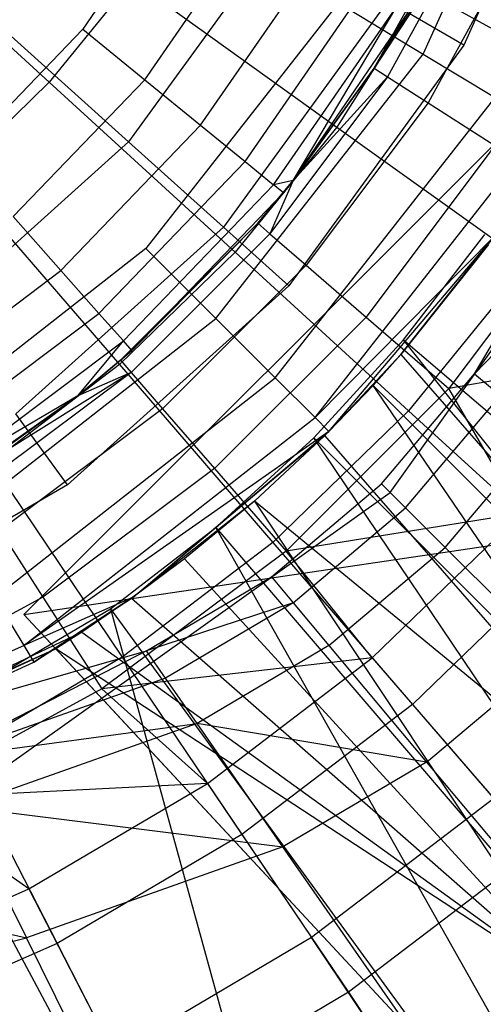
# Model space of a CAD drawing. Extents: x 4.9 to 22.3, y -20.4 to 0.
# Tile 33 of 95: x 14.5 to 15, y -13.6 to -12.5. Entities that reach past the tile are written whole.
import ezdxf

# ---------------------------------------------------------------- set-up
doc = ezdxf.new("R2010")
doc.units = 0
doc.header["$LTSCALE"] = 2.54
doc.layers.get('0').update_dxf_attribs({"color": 13, "linetype": 'CONTINUOUS'})

# ---------------------------------------------------------------- blocks, each defined once
blk = doc.blocks.new('AMELIA-10495_B_STL')
at = {"color": 0}
for p, q in [((14.9465, -12.5132, 0.2529), (15.1063, -12.1582, 0.2529)), ((14.9465, -12.5132, 0.2529), (15.1063, -12.1582, 0.2529)), ((15.1339, -12.1876, 18.4301), (14.9936, -12.5028, 18.4301)), ((15.1339, -12.1876, 18.4301), (14.9936, -12.5028, 18.4301)), ((14.6688, -12.3153, 10.8631), (14.5522, -12.4841, 10.8631)), ((14.6688, -12.3153, 10.8631), (14.5522, -12.4841, 10.8631)), ((14.286, -12.3376, 3.2113), (14.5134, -12.5457, 3.3297)), ((14.286, -12.3376, 3.2113), (14.5134, -12.5457, 3.3297)), ((15.0143, -12.3398, 9.4644), (14.8896, -12.5293, 9.7505)), ((15.0143, -12.3398, 9.4644), (14.8896, -12.5293, 9.7505)), ((15.0143, -12.3398, 9.4644), (14.9053, -12.5394, 9.4644)), ((15.0143, -12.3398, 9.4644), (14.9053, -12.5394, 9.4644)), ((14.8896, -12.5293, 9.7505), (14.9837, -12.3611, 9.7505)), ((14.8896, -12.5293, 9.7505), (14.9837, -12.3611, 9.7505)), ((14.6241, -12.5428, 10.8484), (14.7491, -12.3616, 10.8484)), ((14.6241, -12.5428, 10.8484), (14.7491, -12.3616, 10.8484)), ((15.065, -12.363, 9.1831), (14.9522, -12.5695, 9.1831)), ((15.065, -12.363, 9.1831), (14.9522, -12.5695, 9.1831)), ((14.7773, -12.3779, 19.6133), (14.6052, -12.6147, 19.6133)), ((14.7773, -12.3779, 19.6133), (14.6052, -12.6147, 19.6133)), ((14.6888, -12.5956, 10.8058), (14.8215, -12.4034, 10.8058)), ((14.6888, -12.5956, 10.8058), (14.8215, -12.4034, 10.8058)), ((14.6094, -12.4274, 3.3297), (14.5134, -12.5457, 3.3297)), ((14.6094, -12.4274, 3.3297), (14.5134, -12.5457, 3.3297)), ((14.6094, -12.4274, 3.3297), (14.8467, -12.5977, 3.4836)), ((14.6094, -12.4274, 3.3297), (14.8467, -12.5977, 3.4836)), ((14.7402, -12.6376, 10.7394), (14.879, -12.4366, 10.7394)), ((14.7402, -12.6376, 10.7394), (14.879, -12.4366, 10.7394)), ((14.9466, -12.4396, 3.4836), (14.8467, -12.5977, 3.4836)), ((14.9466, -12.4396, 3.4836), (14.8467, -12.5977, 3.4836)), ((14.9466, -12.4396, 3.4836), (15.1847, -12.5709, 3.6709)), ((14.9466, -12.4396, 3.4836), (15.1847, -12.5709, 3.6709)), ((14.9055, -12.4519, 19.0266), (14.7152, -12.7138, 19.0266)), ((14.9055, -12.4519, 19.0266), (14.7152, -12.7138, 19.0266)), ((14.9936, -12.5028, 18.4301), (14.9055, -12.4519, 19.0266)), ((14.9936, -12.5028, 18.4301), (14.9055, -12.4519, 19.0266)), ((14.8483, -12.4538, 0.2301), (14.6253, -12.7384, 0.2301)), ((14.8483, -12.4538, 0.2301), (14.6253, -12.7384, 0.2301)), ((14.7733, -12.6646, 10.6558), (14.9159, -12.4579, 10.6558)), ((14.7733, -12.6646, 10.6558), (14.9159, -12.4579, 10.6558)), ((14.796, -12.6598, 10.5631), (14.9159, -12.4579, 10.6558)), ((14.796, -12.6598, 10.5631), (14.9159, -12.4579, 10.6558)), ((14.8483, -12.4538, 0.2301), (14.9465, -12.5132, 0.2529)), ((14.8483, -12.4538, 0.2301), (14.9465, -12.5132, 0.2529)), ((14.796, -12.6598, 10.5631), (14.9286, -12.4653, 10.5631)), ((14.796, -12.6598, 10.5631), (14.9286, -12.4653, 10.5631)), ((14.8896, -12.5293, 9.7505), (14.9286, -12.4653, 10.5631)), ((14.8896, -12.5293, 9.7505), (14.9286, -12.4653, 10.5631)), ((14.5522, -12.4841, 10.8631), (14.4101, -12.6321, 10.8631)), ((14.5522, -12.4841, 10.8631), (14.4101, -12.6321, 10.8631)), ((14.4615, -12.4853, 20.1867), (14.6052, -12.6147, 19.6133)), ((14.4615, -12.4853, 20.1867), (14.6052, -12.6147, 19.6133)), ((14.5522, -12.4841, 10.8631), (14.6241, -12.5428, 10.8484)), ((14.5522, -12.4841, 10.8631), (14.6241, -12.5428, 10.8484)), ((14.9936, -12.5028, 18.4301), (14.7908, -12.7818, 18.4301)), ((14.9936, -12.5028, 18.4301), (14.7908, -12.7818, 18.4301)), ((14.7065, -12.8196, 0.2529), (14.9465, -12.5132, 0.2529)), ((14.7065, -12.8196, 0.2529), (14.9465, -12.5132, 0.2529)), ((14.9081, -13.0213, 10.1301), (15.2716, -12.5122, 10.1301)), ((14.9081, -13.0213, 12.7301), (15.2716, -12.5122, 12.7301)), ((14.9081, -13.0213, 10.1301), (15.2716, -12.5122, 10.1301)), ((14.9081, -13.0213, 12.7301), (15.2716, -12.5122, 12.7301)), ((14.9465, -12.5132, 0.2529), (15.0298, -12.5635, 0.318)), ((14.9465, -12.5132, 0.2529), (15.0298, -12.5635, 0.318)), ((14.796, -12.6598, 9.7505), (14.8896, -12.5293, 9.7505)), ((14.8896, -12.5293, 9.7505), (14.796, -12.6598, 10.5631)), ((14.8896, -12.5293, 9.7505), (14.796, -12.6598, 10.5631)), ((14.796, -12.6598, 9.7505), (14.8896, -12.5293, 9.7505)), ((14.8896, -12.5293, 9.7505), (14.9053, -12.5394, 9.4644)), ((14.8896, -12.5293, 9.7505), (14.9053, -12.5394, 9.4644)), ((14.4716, -12.7015, 10.8484), (14.6241, -12.5428, 10.8484)), ((14.4716, -12.7015, 10.8484), (14.6241, -12.5428, 10.8484)), ((14.6241, -12.5428, 10.8484), (14.6888, -12.5956, 10.8058)), ((14.6241, -12.5428, 10.8484), (14.6888, -12.5956, 10.8058)), ((14.9053, -12.5394, 9.4644), (14.7691, -12.7214, 9.4644)), ((14.9053, -12.5394, 9.4644), (14.7691, -12.7214, 9.4644)), ((14.796, -12.6598, 9.7505), (14.9053, -12.5394, 9.4644)), ((14.796, -12.6598, 9.7505), (14.9053, -12.5394, 9.4644)), ((14.9053, -12.5394, 9.4644), (14.9522, -12.5695, 9.1831)), ((14.9053, -12.5394, 9.4644), (14.9522, -12.5695, 9.1831)), ((14.5134, -12.5457, 3.3297), (14.4041, -12.6518, 3.3297)), ((14.5134, -12.5457, 3.3297), (14.4041, -12.6518, 3.3297)), ((14.5134, -12.5457, 3.3297), (14.7289, -12.7429, 3.4836)), ((14.5134, -12.5457, 3.3297), (14.7289, -12.7429, 3.4836)), ((14.7753, -12.8884, 0.318), (15.0298, -12.5635, 0.318)), ((14.7753, -12.8884, 0.318), (15.0298, -12.5635, 0.318)), ((14.9522, -12.5695, 9.1831), (14.8112, -12.7579, 9.1831)), ((14.9522, -12.5695, 9.1831), (14.8112, -12.7579, 9.1831)), ((14.9522, -12.5695, 9.1831), (15.0295, -12.6192, 8.9114)), ((14.9522, -12.5695, 9.1831), (15.0295, -12.6192, 8.9114)), ((15.0495, -12.597, 1.9301), (14.4839, -13.1627, 1.9301)), ((15.0495, -12.597, 1.9301), (14.4839, -13.1627, 1.9301)), ((14.527, -12.7641, 10.8058), (14.6888, -12.5956, 10.8058)), ((14.527, -12.7641, 10.8058), (14.6888, -12.5956, 10.8058)), ((14.6888, -12.5956, 10.8058), (14.7402, -12.6376, 10.7394)), ((14.6888, -12.5956, 10.8058), (14.7402, -12.6376, 10.7394)), ((14.8467, -12.5977, 3.4836), (14.7289, -12.7429, 3.4836)), ((14.8467, -12.5977, 3.4836), (14.7289, -12.7429, 3.4836)), ((14.8213, -12.9344, 0.4153), (15.0855, -12.5971, 0.4153)), ((14.8213, -12.9344, 0.4153), (15.0855, -12.5971, 0.4153)), ((14.8467, -12.5977, 3.4836), (15.0677, -12.7563, 3.6709)), ((14.8467, -12.5977, 3.4836), (15.0677, -12.7563, 3.6709)), ((14.6052, -12.6147, 19.6133), (14.3877, -12.8106, 19.6133)), ((14.6052, -12.6147, 19.6133), (14.3877, -12.8106, 19.6133)), ((14.6052, -12.6147, 19.6133), (14.7152, -12.7138, 19.0266)), ((14.6052, -12.6147, 19.6133), (14.7152, -12.7138, 19.0266)), ((15.0295, -12.6192, 8.9114), (14.8806, -12.8181, 8.9114)), ((15.0295, -12.6192, 8.9114), (14.8806, -12.8181, 8.9114)), ((14.571, -12.8138, 10.7394), (14.7402, -12.6376, 10.7394)), ((14.571, -12.8138, 10.7394), (14.7402, -12.6376, 10.7394)), ((14.7402, -12.6376, 10.7394), (14.7733, -12.6646, 10.6558)), ((14.7402, -12.6376, 10.7394), (14.7733, -12.6646, 10.6558)), ((14.4041, -12.6518, 3.3297), (14.5948, -12.8731, 3.4836)), ((14.4041, -12.6518, 3.3297), (14.5948, -12.8731, 3.4836)), ((14.5993, -12.8457, 10.6558), (14.7733, -12.6646, 10.6558)), ((14.5993, -12.8457, 10.6558), (14.7733, -12.6646, 10.6558)), ((14.7549, -12.7092, 9.7505), (14.796, -12.6598, 9.7505)), ((14.7549, -12.7092, 9.7505), (14.796, -12.6598, 9.7505)), ((14.796, -12.6598, 9.7505), (14.7691, -12.7214, 9.4644)), ((14.796, -12.6598, 9.7505), (14.7691, -12.7214, 9.4644)), ((14.796, -12.6598, 10.5631), (14.7733, -12.6646, 10.6558)), ((14.796, -12.6598, 10.5631), (14.7733, -12.6646, 10.6558)), ((14.7846, -12.6739, 10.5631), (14.7733, -12.6646, 10.6558)), ((14.7846, -12.6739, 10.5631), (14.7733, -12.6646, 10.6558)), ((14.796, -12.6598, 9.7505), (14.7846, -12.6739, 10.5631)), ((14.7846, -12.6739, 10.5631), (14.796, -12.6598, 10.5631)), ((14.796, -12.6598, 9.7505), (14.7846, -12.6739, 10.5631)), ((14.7846, -12.6739, 10.5631), (14.796, -12.6598, 10.5631)), ((14.796, -12.6598, 9.7505), (14.796, -12.6598, 10.5631)), ((14.796, -12.6598, 9.7505), (14.796, -12.6598, 10.5631)), ((14.609, -12.8567, 10.5631), (14.7846, -12.6739, 10.5631)), ((14.609, -12.8567, 10.5631), (14.7846, -12.6739, 10.5631)), ((14.7549, -12.7092, 9.7505), (14.7846, -12.6739, 10.5631)), ((14.7549, -12.7092, 9.7505), (14.7846, -12.6739, 10.5631)), ((15.1359, -12.6875, 8.654), (14.9762, -12.9009, 8.654)), ((15.1359, -12.6875, 8.654), (14.9762, -12.9009, 8.654)), ((14.4716, -12.7015, 10.8484), (14.527, -12.7641, 10.8058)), ((14.4716, -12.7015, 10.8484), (14.527, -12.7641, 10.8058)), ((14.7152, -12.7138, 19.0266), (14.4747, -12.9303, 19.0266)), ((14.7152, -12.7138, 19.0266), (14.4747, -12.9303, 19.0266)), ((14.596, -12.8681, 9.7505), (14.7549, -12.7092, 9.7505)), ((14.596, -12.8681, 9.7505), (14.7549, -12.7092, 9.7505)), ((14.7549, -12.7092, 9.7505), (14.609, -12.8567, 10.5631)), ((14.7549, -12.7092, 9.7505), (14.609, -12.8567, 10.5631)), ((14.7152, -12.7138, 19.0266), (14.7908, -12.7818, 18.4301)), ((14.7152, -12.7138, 19.0266), (14.7908, -12.7818, 18.4301)), ((14.7549, -12.7092, 9.7505), (14.7691, -12.7214, 9.4644)), ((14.7549, -12.7092, 9.7505), (14.7691, -12.7214, 9.4644)), ((14.7691, -12.7214, 9.4644), (14.6083, -12.8822, 9.4644)), ((14.7691, -12.7214, 9.4644), (14.6083, -12.8822, 9.4644)), ((14.7691, -12.7214, 9.4644), (14.8112, -12.7579, 9.1831)), ((14.7691, -12.7214, 9.4644), (14.8112, -12.7579, 9.1831)), ((15.0296, -12.7237, 0.5301), (14.8213, -12.9344, 0.4153)), ((15.0296, -12.7237, 0.5301), (14.8213, -12.9344, 0.4153)), ((14.8374, -12.9505, 0.5301), (15.0296, -12.7237, 0.5301)), ((14.8374, -12.9505, 0.5301), (15.0296, -12.7237, 0.5301)), ((14.9207, -12.8614, 1.3945), (15.0296, -12.7237, 0.5301)), ((14.9207, -12.8614, 1.3945), (15.0296, -12.7237, 0.5301)), ((14.9238, -12.8445, 1.9301), (15.018, -12.7224, 1.9301)), ((15.0223, -12.7338, 1.4408), (14.9207, -12.8614, 1.3945)), ((15.0223, -12.7338, 1.4408), (14.9207, -12.8614, 1.3945)), ((14.6253, -12.7384, 0.2301), (14.3406, -12.9614, 0.2301)), ((14.6253, -12.7384, 0.2301), (14.3406, -12.9614, 0.2301)), ((14.7289, -12.7429, 3.4836), (14.5948, -12.8731, 3.4836)), ((14.7289, -12.7429, 3.4836), (14.5948, -12.8731, 3.4836)), ((14.6253, -12.7384, 0.2301), (14.7065, -12.8196, 0.2529)), ((14.6253, -12.7384, 0.2301), (14.7065, -12.8196, 0.2529)), ((14.7289, -12.7429, 3.4836), (14.9296, -12.9265, 3.6709)), ((14.7289, -12.7429, 3.4836), (14.9296, -12.9265, 3.6709)), ((15.006, -12.8839, 18.4301), (15.0915, -12.7392, 18.4301)), ((15.006, -12.8839, 18.4301), (15.0915, -12.7392, 18.4301)), ((14.8112, -12.7579, 9.1831), (14.6448, -12.9243, 9.1831)), ((14.8112, -12.7579, 9.1831), (14.6448, -12.9243, 9.1831)), ((14.8112, -12.7579, 9.1831), (14.8806, -12.8181, 8.9114)), ((14.8112, -12.7579, 9.1831), (14.8806, -12.8181, 8.9114)), ((15.0677, -12.7563, 3.6709), (14.9296, -12.9265, 3.6709)), ((15.0677, -12.7563, 3.6709), (14.9296, -12.9265, 3.6709)), ((14.3403, -12.9044, 10.8058), (14.527, -12.7641, 10.8058)), ((14.3403, -12.9044, 10.8058), (14.527, -12.7641, 10.8058)), ((14.527, -12.7641, 10.8058), (14.571, -12.8138, 10.7394)), ((14.527, -12.7641, 10.8058), (14.571, -12.8138, 10.7394)), ((15.006, -12.8839, 18.4301), (15.1234, -12.7614, 18.2897)), ((15.006, -12.8839, 18.4301), (15.1234, -12.7614, 18.2897)), ((14.7908, -12.7818, 18.4301), (14.5345, -13.0126, 18.4301)), ((14.7908, -12.7818, 18.4301), (14.5345, -13.0126, 18.4301)), ((14.3758, -12.9605, 10.7394), (14.571, -12.8138, 10.7394)), ((14.3758, -12.9605, 10.7394), (14.571, -12.8138, 10.7394)), ((14.571, -12.8138, 10.7394), (14.5993, -12.8457, 10.6558)), ((14.571, -12.8138, 10.7394), (14.5993, -12.8457, 10.6558)), ((14.4, -13.0597, 0.2529), (14.7065, -12.8196, 0.2529)), ((14.4, -13.0597, 0.2529), (14.7065, -12.8196, 0.2529)), ((14.8806, -12.8181, 8.9114), (14.7049, -12.9937, 8.9114)), ((14.8806, -12.8181, 8.9114), (14.7049, -12.9937, 8.9114)), ((14.7065, -12.8196, 0.2529), (14.7753, -12.8884, 0.318)), ((14.7065, -12.8196, 0.2529), (14.7753, -12.8884, 0.318)), ((14.8806, -12.8181, 8.9114), (14.9762, -12.9009, 8.654)), ((14.8806, -12.8181, 8.9114), (14.9762, -12.9009, 8.654)), ((14.3986, -12.9965, 10.6558), (14.5993, -12.8457, 10.6558)), ((14.3986, -12.9965, 10.6558), (14.5993, -12.8457, 10.6558)), ((14.5466, -12.9091, 10.5631), (14.5993, -12.8457, 10.6558)), ((14.5466, -12.9091, 10.5631), (14.5993, -12.8457, 10.6558)), ((14.609, -12.8567, 10.5631), (14.5993, -12.8457, 10.6558)), ((14.609, -12.8567, 10.5631), (14.5993, -12.8457, 10.6558)), ((14.8197, -12.9579, 1.9301), (14.9238, -12.8445, 1.9301)), ((15.7553, -13.8934, 2.9153), (14.9238, -12.8445, 1.9301)), ((14.9238, -12.8445, 1.9301), (15.9273, -13.7027, 2.9153)), ((15.7553, -13.8934, 2.9153), (14.9238, -12.8445, 1.9301)), ((14.9238, -12.8445, 1.9301), (15.9273, -13.7027, 2.9153)), ((14.5466, -12.9091, 10.5631), (14.609, -12.8567, 10.5631)), ((14.5466, -12.9091, 10.5631), (14.609, -12.8567, 10.5631)), ((14.596, -12.8681, 9.7505), (14.609, -12.8567, 10.5631)), ((14.596, -12.8681, 9.7505), (14.609, -12.8567, 10.5631)), ((14.9207, -12.8614, 1.3945), (14.8374, -12.9505, 0.5301)), ((14.9207, -12.8614, 1.3945), (14.8374, -12.9505, 0.5301)), ((14.9207, -12.8614, 1.3945), (14.8885, -12.8973, 1.3884)), ((14.9207, -12.8614, 1.3945), (14.8885, -12.8973, 1.3884)), ((14.9207, -12.8614, 1.3945), (15.3752, -13.3844, 1.7981)), ((14.9207, -12.8614, 1.3945), (15.3752, -13.3844, 1.7981)), ((15.2112, -12.8592, 8.4153), (14.9762, -12.9009, 8.654)), ((15.2112, -12.8592, 8.4153), (14.9762, -12.9009, 8.654)), ((14.5948, -12.8731, 3.4836), (14.4462, -12.9866, 3.4836)), ((14.5948, -12.8731, 3.4836), (14.4462, -12.9866, 3.4836)), ((14.5466, -12.9091, 9.7505), (14.596, -12.8681, 9.7505)), ((14.596, -12.8681, 9.7505), (14.5466, -12.9091, 10.5631)), ((14.596, -12.8681, 9.7505), (14.5466, -12.9091, 10.5631)), ((14.5466, -12.9091, 9.7505), (14.596, -12.8681, 9.7505)), ((14.5948, -12.8731, 3.4836), (14.7723, -13.0791, 3.6709)), ((14.5948, -12.8731, 3.4836), (14.7723, -13.0791, 3.6709)), ((14.596, -12.8681, 9.7505), (14.6083, -12.8822, 9.4644)), ((14.596, -12.8681, 9.7505), (14.6083, -12.8822, 9.4644)), ((14.6083, -12.8822, 9.4644), (14.4161, -13.0027, 9.7505)), ((14.6083, -12.8822, 9.4644), (14.4161, -13.0027, 9.7505)), ((14.6083, -12.8822, 9.4644), (14.4262, -13.0185, 9.4644)), ((14.6083, -12.8822, 9.4644), (14.4262, -13.0185, 9.4644)), ((14.6083, -12.8822, 9.4644), (14.5466, -12.9091, 9.7505)), ((14.6083, -12.8822, 9.4644), (14.5466, -12.9091, 9.7505)), ((14.6083, -12.8822, 9.4644), (14.6448, -12.9243, 9.1831)), ((14.6083, -12.8822, 9.4644), (14.6448, -12.9243, 9.1831)), ((14.8983, -13.0114, 18.4301), (15.006, -12.8839, 18.4301)), ((14.8983, -13.0114, 18.4301), (15.006, -12.8839, 18.4301)), ((15.006, -12.8839, 18.4301), (15.036, -12.9089, 18.2897)), ((15.006, -12.8839, 18.4301), (15.036, -12.9089, 18.2897)), ((14.4504, -13.143, 0.318), (14.7753, -12.8884, 0.318)), ((14.4504, -13.143, 0.318), (14.7753, -12.8884, 0.318)), ((14.7753, -12.8884, 0.318), (14.8213, -12.9344, 0.4153)), ((14.7753, -12.8884, 0.318), (14.8213, -12.9344, 0.4153)), ((14.8885, -12.8973, 1.3884), (14.8326, -12.9553, 1.3853)), ((14.8885, -12.8973, 1.3884), (14.8326, -12.9553, 1.3853)), ((14.8885, -12.8973, 1.3884), (14.8374, -12.9505, 0.5301)), ((14.8885, -12.8973, 1.3884), (14.8374, -12.9505, 0.5301)), ((15.3752, -13.3844, 1.7981), (14.8885, -12.8973, 1.3884)), ((15.2721, -13.4602, 1.7895), (14.8885, -12.8973, 1.3884)), ((15.3752, -13.3844, 1.7981), (14.8885, -12.8973, 1.3884)), ((15.2721, -13.4602, 1.7895), (14.8885, -12.8973, 1.3884)), ((14.9762, -12.9009, 8.654), (14.7877, -13.0893, 8.654)), ((14.9762, -12.9009, 8.654), (14.7877, -13.0893, 8.654)), ((14.9259, -13.039, 18.2897), (15.036, -12.9089, 18.2897)), ((14.9259, -13.039, 18.2897), (15.036, -12.9089, 18.2897)), ((15.0599, -13.0456, 8.4153), (14.9762, -12.9009, 8.654)), ((15.0599, -13.0456, 8.4153), (14.9762, -12.9009, 8.654)), ((14.5466, -12.9091, 10.5631), (14.3986, -12.9965, 10.6558)), ((14.5466, -12.9091, 10.5631), (14.3986, -12.9965, 10.6558)), ((14.5466, -12.9091, 9.7505), (14.4064, -13.0089, 10.5631)), ((14.4064, -13.0089, 10.5631), (14.5466, -12.9091, 10.5631)), ((14.5466, -12.9091, 9.7505), (14.4064, -13.0089, 10.5631)), ((14.4064, -13.0089, 10.5631), (14.5466, -12.9091, 10.5631)), ((14.4161, -13.0027, 9.7505), (14.5466, -12.9091, 9.7505)), ((14.4161, -13.0027, 9.7505), (14.5466, -12.9091, 9.7505)), ((14.5466, -12.9091, 9.7505), (14.5466, -12.9091, 10.5631)), ((14.5466, -12.9091, 9.7505), (14.5466, -12.9091, 10.5631)), ((14.6448, -12.9243, 9.1831), (14.4564, -13.0654, 9.1831)), ((14.6448, -12.9243, 9.1831), (14.4564, -13.0654, 9.1831)), ((14.5345, -13.0126, 18.4301), (14.4747, -12.9303, 19.0266)), ((14.5345, -13.0126, 18.4301), (14.4747, -12.9303, 19.0266)), ((14.6448, -12.9243, 9.1831), (14.7049, -12.9937, 8.9114)), ((14.6448, -12.9243, 9.1831), (14.7049, -12.9937, 8.9114)), ((14.9296, -12.9265, 3.6709), (14.7723, -13.0791, 3.6709)), ((14.9296, -12.9265, 3.6709), (14.7723, -13.0791, 3.6709)), ((14.9296, -12.9265, 3.6709), (15.1126, -13.0938, 3.8889)), ((14.9296, -12.9265, 3.6709), (15.1126, -13.0938, 3.8889)), ((14.484, -13.1986, 0.4153), (14.8213, -12.9344, 0.4153)), ((14.484, -13.1986, 0.4153), (14.8213, -12.9344, 0.4153)), ((14.8374, -12.9505, 0.5301), (14.8213, -12.9344, 0.4153)), ((14.8374, -12.9505, 0.5301), (14.8213, -12.9344, 0.4153)), ((14.8374, -12.9505, 0.5301), (14.484, -13.1986, 0.4153)), ((14.8374, -12.9505, 0.5301), (14.484, -13.1986, 0.4153)), ((14.6106, -13.1427, 0.5301), (14.8374, -12.9505, 0.5301)), ((14.6106, -13.1427, 0.5301), (14.8374, -12.9505, 0.5301)), ((14.8374, -12.9505, 0.5301), (14.8326, -12.9553, 1.3853)), ((14.8374, -12.9505, 0.5301), (14.8326, -12.9553, 1.3853)), ((14.9719, -13.0851, 18.1852), (15.0857, -12.9506, 18.1852)), ((14.9719, -13.0851, 18.1852), (15.0857, -12.9506, 18.1852)), ((14.6106, -13.1427, 0.5301), (14.8326, -12.9553, 1.3853)), ((14.6106, -13.1427, 0.5301), (14.8326, -12.9553, 1.3853)), ((14.7064, -13.0619, 1.9301), (14.8197, -12.9579, 1.9301)), ((14.8326, -12.9553, 1.3853), (14.7513, -13.0312, 1.3935)), ((14.8326, -12.9553, 1.3853), (14.7513, -13.0312, 1.3935)), ((15.7553, -13.8934, 2.9153), (14.8197, -12.9579, 1.9301)), ((15.5646, -14.0654, 2.9153), (14.8197, -12.9579, 1.9301)), ((15.5646, -14.0654, 2.9153), (14.8197, -12.9579, 1.9301)), ((15.7553, -13.8934, 2.9153), (14.8197, -12.9579, 1.9301)), ((15.2721, -13.4602, 1.7895), (14.8326, -12.9553, 1.3853)), ((15.2721, -13.4602, 1.7895), (14.8326, -12.9553, 1.3853)), ((14.4462, -12.9866, 3.4836), (14.5981, -13.2121, 3.6709)), ((14.4462, -12.9866, 3.4836), (14.5981, -13.2121, 3.6709)), ((14.7049, -12.9937, 8.9114), (14.506, -13.1426, 8.9114)), ((14.7049, -12.9937, 8.9114), (14.506, -13.1426, 8.9114)), ((14.7049, -12.9937, 8.9114), (14.7877, -13.0893, 8.654)), ((14.7049, -12.9937, 8.9114), (14.7877, -13.0893, 8.654)), ((14.7708, -13.1192, 18.4301), (14.8983, -13.0114, 18.4301)), ((14.7708, -13.1192, 18.4301), (14.8983, -13.0114, 18.4301)), ((14.8983, -13.0114, 18.4301), (14.9259, -13.039, 18.2897)), ((14.8983, -13.0114, 18.4301), (14.9259, -13.039, 18.2897)), ((14.5345, -13.0126, 18.4301), (14.2357, -13.1851, 18.4301)), ((14.5345, -13.0126, 18.4301), (14.2357, -13.1851, 18.4301)), ((14.3991, -13.3847, 10.1301), (14.9081, -13.0213, 10.1301)), ((14.3991, -13.3847, 12.7301), (14.9081, -13.0213, 12.7301)), ((14.3991, -13.3847, 10.1301), (14.9081, -13.0213, 10.1301)), ((14.3991, -13.3847, 12.7301), (14.9081, -13.0213, 12.7301)), ((14.9081, -13.0213, 10.1301), (14.9081, -13.0213, 12.7301)), ((14.9081, -13.0213, 10.1301), (14.9081, -13.0213, 12.7301)), ((14.4839, -13.1627, 1.9301), (15.4003, -13.0273, 2.2207)), ((14.4839, -13.1627, 1.9301), (15.4003, -13.0273, 2.2207)), ((14.7513, -13.0312, 1.3935), (14.6106, -13.1427, 0.5301)), ((14.7513, -13.0312, 1.3935), (14.6106, -13.1427, 0.5301)), ((14.7513, -13.0312, 1.3935), (14.6701, -13.0983, 1.4178)), ((14.7513, -13.0312, 1.3935), (14.6701, -13.0983, 1.4178)), ((15.2721, -13.4602, 1.7895), (14.7513, -13.0312, 1.3935)), ((14.7513, -13.0312, 1.3935), (15.1297, -13.6012, 1.8243)), ((14.7513, -13.0312, 1.3935), (15.1297, -13.6012, 1.8243)), ((15.2721, -13.4602, 1.7895), (14.7513, -13.0312, 1.3935)), ((15.0599, -13.0456, 8.4153), (14.7877, -13.0893, 8.654)), ((15.0599, -13.0456, 8.4153), (14.7877, -13.0893, 8.654)), ((14.7958, -13.1491, 18.2897), (14.9259, -13.039, 18.2897)), ((14.7958, -13.1491, 18.2897), (14.9259, -13.039, 18.2897)), ((14.8876, -13.2129, 8.4153), (15.0599, -13.0456, 8.4153)), ((14.8876, -13.2129, 8.4153), (15.0599, -13.0456, 8.4153)), ((14.9259, -13.039, 18.2897), (14.9719, -13.0851, 18.1852)), ((14.9259, -13.039, 18.2897), (14.9719, -13.0851, 18.1852)), ((14.4564, -13.0654, 9.1831), (14.506, -13.1426, 8.9114)), ((14.4564, -13.0654, 9.1831), (14.506, -13.1426, 8.9114)), ((14.5843, -13.1561, 1.9301), (14.7064, -13.0619, 1.9301)), ((15.3572, -14.2169, 2.9153), (14.7064, -13.0619, 1.9301)), ((15.3572, -14.2169, 2.9153), (14.7064, -13.0619, 1.9301)), ((14.7064, -13.0619, 1.9301), (15.5646, -14.0654, 2.9153)), ((14.7064, -13.0619, 1.9301), (15.5646, -14.0654, 2.9153)), ((14.7723, -13.0791, 3.6709), (14.5981, -13.2121, 3.6709)), ((14.7723, -13.0791, 3.6709), (14.5981, -13.2121, 3.6709)), ((14.7723, -13.0791, 3.6709), (14.9342, -13.267, 3.8889)), ((14.7723, -13.0791, 3.6709), (14.9342, -13.267, 3.8889)), ((14.7877, -13.0893, 8.654), (14.5744, -13.249, 8.654)), ((14.7877, -13.0893, 8.654), (14.5744, -13.249, 8.654)), ((14.8876, -13.2129, 8.4153), (14.7877, -13.0893, 8.654)), ((14.8876, -13.2129, 8.4153), (14.7877, -13.0893, 8.654)), ((14.8374, -13.1988, 18.1852), (14.9719, -13.0851, 18.1852)), ((14.8374, -13.1988, 18.1852), (14.9719, -13.0851, 18.1852)), ((14.9719, -13.0851, 18.1852), (15.097, -13.2101, 18.0253)), ((14.9719, -13.0851, 18.1852), (15.097, -13.2101, 18.0253)), ((14.6701, -13.0983, 1.4178), (14.6088, -13.1439, 1.4473)), ((14.6701, -13.0983, 1.4178), (14.6088, -13.1439, 1.4473)), ((14.6701, -13.0983, 1.4178), (14.6106, -13.1427, 0.5301)), ((14.6701, -13.0983, 1.4178), (14.6106, -13.1427, 0.5301)), ((14.6701, -13.0983, 1.4178), (15.1297, -13.6012, 1.8243)), ((14.6701, -13.0983, 1.4178), (15.1297, -13.6012, 1.8243)), ((15.1126, -13.0938, 3.8889), (14.9342, -13.267, 3.8889)), ((15.1126, -13.0938, 3.8889), (14.9342, -13.267, 3.8889)), ((14.6261, -13.2047, 18.4301), (14.7708, -13.1192, 18.4301)), ((14.6261, -13.2047, 18.4301), (14.7708, -13.1192, 18.4301)), ((14.7708, -13.1192, 18.4301), (14.7958, -13.1491, 18.2897)), ((14.7708, -13.1192, 18.4301), (14.7958, -13.1491, 18.2897)), ((14.506, -13.1426, 8.9114), (14.288, -13.2617, 8.9114)), ((14.506, -13.1426, 8.9114), (14.288, -13.2617, 8.9114)), ((14.4504, -13.143, 0.318), (14.484, -13.1986, 0.4153)), ((14.4504, -13.143, 0.318), (14.484, -13.1986, 0.4153)), ((14.6106, -13.1427, 0.5301), (14.484, -13.1986, 0.4153)), ((14.6106, -13.1427, 0.5301), (14.484, -13.1986, 0.4153)), ((14.4958, -13.2182, 0.5301), (14.6106, -13.1427, 0.5301)), ((14.4958, -13.2182, 0.5301), (14.6106, -13.1427, 0.5301)), ((14.6088, -13.1439, 1.4473), (14.4958, -13.2182, 0.5301)), ((14.6088, -13.1439, 1.4473), (14.4958, -13.2182, 0.5301)), ((14.506, -13.1426, 8.9114), (14.5744, -13.249, 8.654)), ((14.506, -13.1426, 8.9114), (14.5744, -13.249, 8.654)), ((14.6088, -13.1439, 1.4473), (14.5513, -13.1832, 1.485)), ((14.6088, -13.1439, 1.4473), (14.5513, -13.1832, 1.485)), ((14.6088, -13.1439, 1.4473), (14.6106, -13.1427, 0.5301)), ((14.6088, -13.1439, 1.4473), (14.6106, -13.1427, 0.5301)), ((14.6088, -13.1439, 1.4473), (15.1297, -13.6012, 1.8243)), ((14.6088, -13.1439, 1.4473), (15.1297, -13.6012, 1.8243)), ((14.5157, -13.1969, 1.9301), (14.5843, -13.1561, 1.9301)), ((14.5843, -13.1561, 1.9301), (14.9217, -14.3837, 2.9153)), ((14.5843, -13.1561, 1.9301), (14.9217, -14.3837, 2.9153)), ((14.5843, -13.1561, 1.9301), (15.3572, -14.2169, 2.9153)), ((14.5843, -13.1561, 1.9301), (15.3572, -14.2169, 2.9153)), ((14.7958, -13.1491, 18.2897), (14.6261, -13.2047, 18.4301)), ((14.7958, -13.1491, 18.2897), (14.6261, -13.2047, 18.4301)), ((14.7958, -13.1491, 18.2897), (14.6482, -13.2366, 18.2897)), ((14.7958, -13.1491, 18.2897), (14.6482, -13.2366, 18.2897)), ((14.7958, -13.1491, 18.2897), (14.8374, -13.1988, 18.1852)), ((14.7958, -13.1491, 18.2897), (14.8374, -13.1988, 18.1852)), ((14.4839, -13.1627, 1.9301), (14.5157, -13.1969, 1.9301)), ((15.0017, -13.7201, 2.3442), (14.4839, -13.1627, 1.9301)), ((15.0017, -13.7201, 2.3442), (14.4839, -13.1627, 1.9301)), ((14.4839, -13.1627, 1.9301), (14.5157, -13.1969, 1.9301)), ((14.5513, -13.1832, 1.485), (14.1001, -13.3963, 0.5301)), ((14.5513, -13.1832, 1.485), (14.1001, -13.3963, 0.5301)), ((14.5513, -13.1832, 1.485), (14.4958, -13.2182, 0.5301)), ((14.5513, -13.1832, 1.485), (14.4958, -13.2182, 0.5301)), ((14.5513, -13.1832, 1.485), (14.5211, -13.2026, 1.5096)), ((14.5513, -13.1832, 1.485), (14.5211, -13.2026, 1.5096)), ((14.5513, -13.1832, 1.485), (15.1297, -13.6012, 1.8243)), ((14.5513, -13.1832, 1.485), (15.1297, -13.6012, 1.8243)), ((14.0419, -13.3732, 18.4301), (14.6261, -13.2047, 18.4301)), ((14.0419, -13.3732, 18.4301), (14.6261, -13.2047, 18.4301)), ((14.0782, -13.4029, 1.9301), (14.5211, -13.2026, 1.5096)), ((14.0782, -13.4029, 1.9301), (14.5211, -13.2026, 1.5096)), ((14.0933, -13.3745, 0.4153), (14.484, -13.1986, 0.4153)), ((14.0933, -13.3745, 0.4153), (14.484, -13.1986, 0.4153)), ((14.5211, -13.2026, 1.5096), (14.1001, -13.3963, 0.5301)), ((14.5211, -13.2026, 1.5096), (14.1001, -13.3963, 0.5301)), ((14.6261, -13.2047, 18.4301), (14.3842, -13.3296, 18.2897)), ((14.6261, -13.2047, 18.4301), (14.3842, -13.3296, 18.2897)), ((14.4579, -13.2312, 1.9301), (14.5157, -13.1969, 1.9301)), ((14.4579, -13.2312, 1.9301), (14.5157, -13.1969, 1.9301)), ((14.4579, -13.2312, 1.9301), (14.5157, -13.1969, 1.9301)), ((14.521, -13.2026, 1.9301), (14.4579, -13.2312, 1.9301)), ((14.521, -13.2026, 1.9301), (14.4579, -13.2312, 1.9301)), ((14.484, -13.1986, 0.4153), (14.4958, -13.2182, 0.5301)), ((14.484, -13.1986, 0.4153), (14.4958, -13.2182, 0.5301)), ((14.5157, -13.1969, 1.9301), (14.521, -13.2026, 1.9301)), ((14.5157, -13.1969, 1.9301), (14.521, -13.2026, 1.9301)), ((14.521, -13.2026, 1.9301), (15.0017, -13.7201, 2.3442)), ((14.521, -13.2026, 1.9301), (14.5211, -13.2026, 1.5096)), ((14.521, -13.2026, 1.9301), (15.0017, -13.7201, 2.3442)), ((14.521, -13.2026, 1.9301), (14.5211, -13.2026, 1.5096)), ((14.5211, -13.2026, 1.5096), (15.0055, -13.724, 1.9275)), ((15.1297, -13.6012, 1.8243), (14.5211, -13.2026, 1.5096)), ((14.5211, -13.2026, 1.5096), (15.0055, -13.724, 1.9275)), ((15.1297, -13.6012, 1.8243), (14.5211, -13.2026, 1.5096)), ((14.6482, -13.2366, 18.2897), (14.6261, -13.2047, 18.4301)), ((14.6482, -13.2366, 18.2897), (14.6261, -13.2047, 18.4301)), ((14.8374, -13.1988, 18.1852), (14.6848, -13.2891, 18.1852)), ((14.8374, -13.1988, 18.1852), (14.6848, -13.2891, 18.1852)), ((14.8374, -13.1988, 18.1852), (14.9505, -13.3339, 18.0253)), ((14.8374, -13.1988, 18.1852), (14.9505, -13.3339, 18.0253)), ((14.5981, -13.2121, 3.6709), (14.4094, -13.3236, 3.6709)), ((14.5981, -13.2121, 3.6709), (14.4094, -13.3236, 3.6709)), ((14.8876, -13.2129, 8.4153), (14.5744, -13.249, 8.654)), ((14.8876, -13.2129, 8.4153), (14.5744, -13.249, 8.654)), ((14.5981, -13.2121, 3.6709), (14.7366, -13.4178, 3.8889)), ((14.5981, -13.2121, 3.6709), (14.7366, -13.4178, 3.8889)), ((14.6967, -13.3586, 8.4153), (14.8876, -13.2129, 8.4153)), ((14.6967, -13.3586, 8.4153), (14.8876, -13.2129, 8.4153)), ((14.8876, -13.2129, 8.4153), (15.0283, -13.3761, 8.1066)), ((14.8876, -13.2129, 8.4153), (15.0283, -13.3761, 8.1066)), ((14.9505, -13.3339, 18.0253), (15.097, -13.2101, 18.0253)), ((14.9505, -13.3339, 18.0253), (15.097, -13.2101, 18.0253)), ((14.1001, -13.3963, 0.5301), (14.4958, -13.2182, 0.5301)), ((14.1001, -13.3963, 0.5301), (14.4958, -13.2182, 0.5301)), ((14.6482, -13.2366, 18.2897), (14.3842, -13.3296, 18.2897)), ((14.6482, -13.2366, 18.2897), (14.3842, -13.3296, 18.2897)), ((14.6848, -13.2891, 18.1852), (14.6482, -13.2366, 18.2897)), ((14.6848, -13.2891, 18.1852), (14.6482, -13.2366, 18.2897)), ((14.5744, -13.249, 8.654), (14.3405, -13.3767, 8.654)), ((14.5744, -13.249, 8.654), (14.3405, -13.3767, 8.654)), ((14.6967, -13.3586, 8.4153), (14.5744, -13.249, 8.654)), ((14.6967, -13.3586, 8.4153), (14.5744, -13.249, 8.654)), ((14.9342, -13.267, 3.8889), (14.7366, -13.4178, 3.8889)), ((14.9342, -13.267, 3.8889), (14.7366, -13.4178, 3.8889)), ((14.9342, -13.267, 3.8889), (15.0782, -13.4341, 4.1346)), ((14.9342, -13.267, 3.8889), (15.0782, -13.4341, 4.1346)), ((14.3842, -13.3296, 18.2897), (14.6848, -13.2891, 18.1852)), ((14.3842, -13.3296, 18.2897), (14.6848, -13.2891, 18.1852)), ((14.6848, -13.2891, 18.1852), (14.4119, -13.3856, 18.1853)), ((14.6848, -13.2891, 18.1852), (14.4119, -13.3856, 18.1853)), ((14.784, -13.4319, 18.0253), (14.6848, -13.2891, 18.1852)), ((14.9505, -13.3339, 18.0253), (14.6848, -13.2891, 18.1852)), ((14.784, -13.4319, 18.0253), (14.6848, -13.2891, 18.1852)), ((14.9505, -13.3339, 18.0253), (14.6848, -13.2891, 18.1852)), ((14.9217, -14.3837, 2.9153), (14.3421, -13.3, 1.9301)), ((14.9217, -14.3837, 2.9153), (14.3421, -13.3, 1.9301)), ((14.4094, -13.3236, 3.6709), (14.5226, -13.5442, 3.8889)), ((14.4094, -13.3236, 3.6709), (14.5226, -13.5442, 3.8889)), ((14.9505, -13.3339, 18.0253), (14.784, -13.4319, 18.0253)), ((14.9505, -13.3339, 18.0253), (14.784, -13.4319, 18.0253)), ((14.9505, -13.3339, 18.0253), (15.2445, -13.6852, 17.7891)), ((14.9505, -13.3339, 18.0253), (15.2445, -13.6852, 17.7891)), ((14.6967, -13.3586, 8.4153), (14.3405, -13.3767, 8.654)), ((14.6967, -13.3586, 8.4153), (14.3405, -13.3767, 8.654)), ((14.49, -13.4807, 8.4153), (14.6967, -13.3586, 8.4153)), ((14.49, -13.4807, 8.4153), (14.6967, -13.3586, 8.4153)), ((14.6967, -13.3586, 8.4153), (14.8171, -13.5373, 8.1066)), ((14.6967, -13.3586, 8.4153), (14.8171, -13.5373, 8.1066)), ((14.49, -13.4807, 8.4153), (14.3405, -13.3767, 8.654)), ((14.49, -13.4807, 8.4153), (14.3405, -13.3767, 8.654)), ((15.0283, -13.3761, 8.1066), (14.8171, -13.5373, 8.1066)), ((15.0283, -13.3761, 8.1066), (14.8171, -13.5373, 8.1066)), ((14.4119, -13.3856, 18.1853), (14.784, -13.4319, 18.0253)), ((14.4119, -13.3856, 18.1853), (14.784, -13.4319, 18.0253)), ((14.4119, -13.3856, 18.1853), (14.487, -13.5377, 18.0254)), ((14.4119, -13.3856, 18.1853), (14.487, -13.5377, 18.0254)), ((14.7366, -13.4178, 3.8889), (14.5226, -13.5442, 3.8889)), ((14.7366, -13.4178, 3.8889), (14.5226, -13.5442, 3.8889)), ((14.7366, -13.4178, 3.8889), (14.8599, -13.6007, 4.1346)), ((14.7366, -13.4178, 3.8889), (14.8599, -13.6007, 4.1346)), ((14.784, -13.4319, 18.0253), (14.487, -13.5377, 18.0254)), ((14.784, -13.4319, 18.0253), (14.487, -13.5377, 18.0254)), ((15.0427, -13.804, 17.7891), (14.784, -13.4319, 18.0253)), ((15.0427, -13.804, 17.7891), (14.784, -13.4319, 18.0253)), ((15.0782, -13.4341, 4.1346), (14.8599, -13.6007, 4.1346)), ((15.0782, -13.4341, 4.1346), (14.8599, -13.6007, 4.1346)), ((14.1329, -13.4545, 18.1853), (14.487, -13.5377, 18.0254)), ((14.1329, -13.4545, 18.1853), (14.487, -13.5377, 18.0254)), ((14.2703, -13.5775, 8.4153), (14.49, -13.4807, 8.4153)), ((14.2703, -13.5775, 8.4153), (14.49, -13.4807, 8.4153)), ((14.49, -13.4807, 8.4153), (14.5884, -13.6724, 8.1066)), ((14.49, -13.4807, 8.4153), (14.5884, -13.6724, 8.1066)), ((14.1833, -13.6133, 18.0254), (14.487, -13.5377, 18.0254)), ((14.1833, -13.6133, 18.0254), (14.487, -13.5377, 18.0254)), ((14.5226, -13.5442, 3.8889), (14.2951, -13.6444, 3.8889)), ((14.5226, -13.5442, 3.8889), (14.2951, -13.6444, 3.8889)), ((14.6825, -13.9322, 17.7893), (14.487, -13.5377, 18.0254)), ((14.6825, -13.9322, 17.7893), (14.487, -13.5377, 18.0254)), ((14.5226, -13.5442, 3.8889), (14.6233, -13.7404, 4.1346)), ((14.5226, -13.5442, 3.8889), (14.6233, -13.7404, 4.1346)), ((14.8171, -13.5373, 8.1066), (14.5884, -13.6724, 8.1066)), ((14.8171, -13.5373, 8.1066), (14.5884, -13.6724, 8.1066)), ((14.9224, -13.6936, 7.7806), (14.8171, -13.5373, 8.1066)), ((14.9224, -13.6936, 7.7806), (14.8171, -13.5373, 8.1066)), ((14.8599, -13.6007, 4.1346), (14.6233, -13.7404, 4.1346)), ((14.8599, -13.6007, 4.1346), (14.6233, -13.7404, 4.1346)), ((14.8599, -13.6007, 4.1346), (14.966, -13.7584, 4.4047)), ((14.8599, -13.6007, 4.1346), (14.966, -13.7584, 4.4047))]:
    blk.add_line(p, q, dxfattribs=at)

msp = doc.modelspace()

# ---------------------------------------------------------------- block references
at = {"color": 0}
msp.add_blockref('AMELIA-10495_B_STL', (0, 0), dxfattribs=at)

doc.saveas('drawing.dxf')
